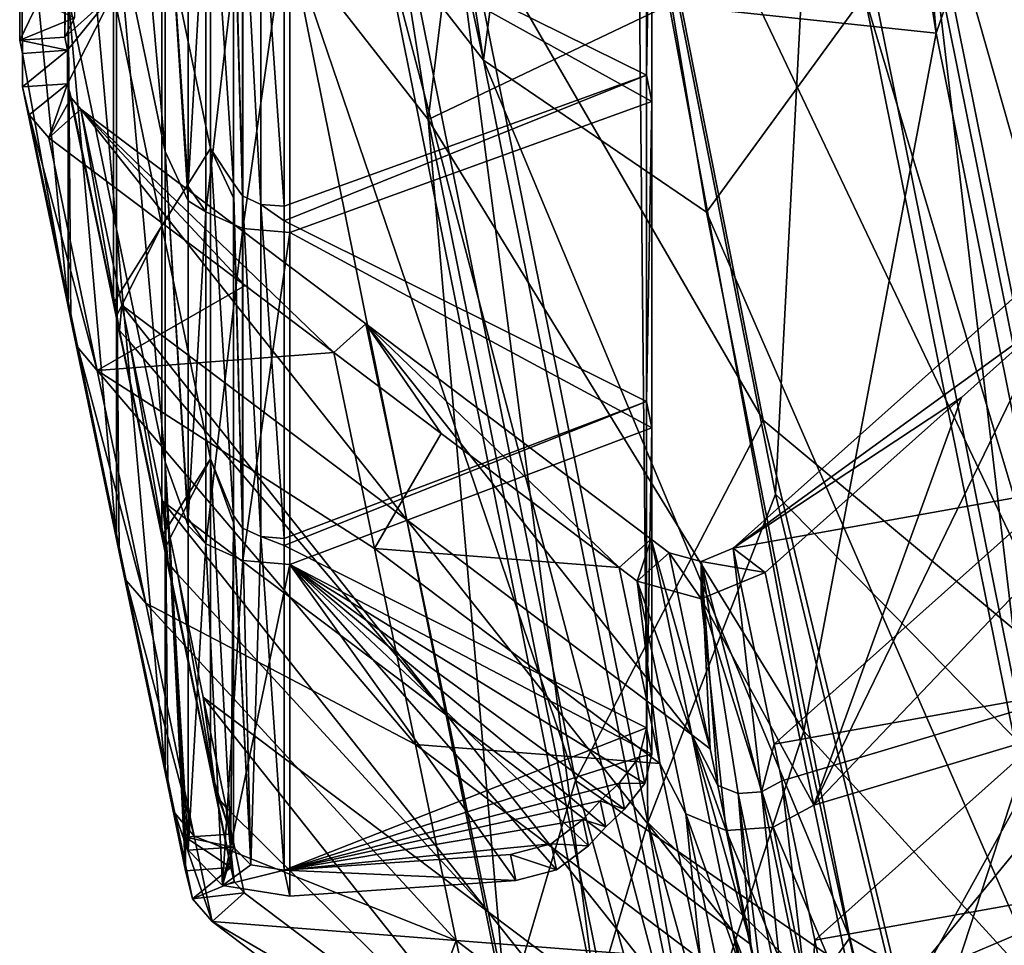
# Model space of a CAD drawing. Extents: x -1633 to 62, y -535 to 375.
# Tile 152 of 256: x -168 to -146, y -300 to -280. Entities that reach past the tile are written whole.
import ezdxf

# ---------------------------------------------------------------- set-up
doc = ezdxf.new("R2010")
doc.units = 0
doc.header["$LTSCALE"] = 33.374815
for name, color, linetype in [('45', 7, 'CONTINUOUS'), ('46', 7, 'CONTINUOUS'), ('47', 7, 'CONTINUOUS'), ('48', 7, 'CONTINUOUS'), ('878', 7, 'CONTINUOUS'), ('879', 7, 'CONTINUOUS'), ('880', 7, 'CONTINUOUS'), ('884', 7, 'CONTINUOUS'), ('885', 7, 'CONTINUOUS'), ('886', 7, 'CONTINUOUS'), ('890', 7, 'CONTINUOUS'), ('891', 7, 'CONTINUOUS'), ('892', 7, 'CONTINUOUS'), ('893', 7, 'CONTINUOUS'), ('894', 7, 'CONTINUOUS'), ('922', 7, 'CONTINUOUS'), ('923', 7, 'CONTINUOUS'), ('927', 7, 'CONTINUOUS'), ('928', 7, 'CONTINUOUS'), ('934', 7, 'CONTINUOUS'), ('936', 7, 'CONTINUOUS'), ('937', 7, 'CONTINUOUS'), ('942', 7, 'CONTINUOUS'), ('943', 7, 'CONTINUOUS'), ('944', 7, 'CONTINUOUS'), ('946', 7, 'CONTINUOUS'), ('947', 7, 'CONTINUOUS'), ('948', 7, 'CONTINUOUS'), ('949', 7, 'CONTINUOUS'), ('952', 7, 'CONTINUOUS'), ('967', 7, 'CONTINUOUS'), ('968', 7, 'CONTINUOUS'), ('969', 7, 'CONTINUOUS'), ('973', 7, 'CONTINUOUS'), ('976', 7, 'CONTINUOUS'), ('979', 7, 'CONTINUOUS'), ('980', 7, 'CONTINUOUS')]:
    doc.layers.add(name, color=color, linetype=linetype)

msp = doc.modelspace()

# ---------------------------------------------------------------- linework, layer by layer
at = {"layer": '45', "color": 7, "linetype": 'CONTINUOUS'}
for points in [[(-151.884, -252.106, 255.405), (-147.439, -280.177, 225.655), (-150.194, -247.937, 251.243), (-151.884, -252.106, 255.405)], [(-150.194, -247.937, 251.243), (-147.439, -280.177, 225.655), (-145.825, -275.526, 222.004), (-150.194, -247.937, 251.243)], [(-147.439, -280.177, 225.655), (-151.884, -252.106, 255.405), (-153.295, -279.56, 231.046), (-147.439, -280.177, 225.655)], [(-148.84, -271.661, 218.326), (-144.24, -294.489, 187.103), (-154.24, -273.465, 213.608), (-148.84, -271.661, 218.326)], [(-145.825, -275.526, 222.004), (-141.144, -298.754, 190.232), (-148.84, -271.661, 218.326), (-145.825, -275.526, 222.004)], [(-148.84, -271.661, 218.326), (-141.144, -298.754, 190.232), (-144.24, -294.489, 187.103), (-148.84, -271.661, 218.326)], [(-154.24, -273.465, 213.608), (-144.24, -294.489, 187.103), (-151.234, -288.661, 193.23), (-154.24, -273.465, 213.608)], [(-147.439, -280.177, 225.655), (-142.661, -303.881, 193.226), (-145.825, -275.526, 222.004), (-147.439, -280.177, 225.655)], [(-150.341, -295.479, 211.067), (-147.439, -280.177, 225.655), (-153.295, -279.56, 231.046), (-150.341, -295.479, 211.067)], [(-142.661, -303.881, 193.226), (-147.439, -280.177, 225.655), (-150.341, -295.479, 211.067), (-142.661, -303.881, 193.226)], [(-151.234, -288.661, 193.23), (-144.24, -294.489, 187.103), (-148.136, -301.544, 172.002), (-151.234, -288.661, 193.23)], [(-144.24, -294.489, 187.103), (-139.468, -311.618, 153.979), (-148.136, -301.544, 172.002), (-144.24, -294.489, 187.103)], [(-147.258, -309.489, 190.046), (-142.661, -303.881, 193.226), (-150.341, -295.479, 211.067), (-147.258, -309.489, 190.046)]]:
    msp.add_3dface(points, dxfattribs=at)
at = {"layer": '46', "color": 7, "linetype": 'CONTINUOUS'}
for points in [[(-156.111, -261.992, 249.938), (-163.057, -253.822, 255.527), (-158.584, -282.069, 225.588), (-156.111, -261.992, 249.938)], [(-163.057, -253.822, 255.527), (-161.599, -278.204, 221.909), (-158.584, -282.069, 225.588), (-163.057, -253.822, 255.527)], [(-153.295, -279.56, 231.046), (-156.111, -261.992, 249.938), (-158.584, -282.069, 225.588), (-153.295, -279.56, 231.046)], [(-159.985, -273.553, 218.258), (-155.348, -296.565, 186.782), (-161.599, -278.204, 221.909), (-159.985, -273.553, 218.258)], [(-154.24, -273.465, 213.608), (-151.234, -288.661, 193.23), (-159.985, -273.553, 218.258), (-154.24, -273.465, 213.608)], [(-159.985, -273.553, 218.258), (-151.234, -288.661, 193.23), (-155.348, -296.565, 186.782), (-159.985, -273.553, 218.258)], [(-161.599, -278.204, 221.909), (-155.348, -296.565, 186.782), (-156.865, -301.693, 189.776), (-161.599, -278.204, 221.909)], [(-161.599, -278.204, 221.909), (-156.865, -301.693, 189.776), (-158.584, -282.069, 225.588), (-161.599, -278.204, 221.909)], [(-150.341, -295.479, 211.067), (-153.295, -279.56, 231.046), (-158.584, -282.069, 225.588), (-150.341, -295.479, 211.067)], [(-150.341, -295.479, 211.067), (-158.584, -282.069, 225.588), (-153.769, -305.958, 192.905), (-150.341, -295.479, 211.067)], [(-158.584, -282.069, 225.588), (-156.865, -301.693, 189.776), (-153.769, -305.958, 192.905), (-158.584, -282.069, 225.588)], [(-151.234, -288.661, 193.23), (-148.136, -301.544, 172.002), (-155.348, -296.565, 186.782), (-151.234, -288.661, 193.23)], [(-147.258, -309.489, 190.046), (-150.341, -295.479, 211.067), (-153.769, -305.958, 192.905), (-147.258, -309.489, 190.046)], [(-155.348, -296.565, 186.782), (-150.527, -313.868, 153.327), (-156.865, -301.693, 189.776), (-155.348, -296.565, 186.782)], [(-155.348, -296.565, 186.782), (-148.136, -301.544, 172.002), (-150.527, -313.868, 153.327), (-155.348, -296.565, 186.782)]]:
    msp.add_3dface(points, dxfattribs=at)
at = {"layer": '47', "color": 7, "linetype": 'CONTINUOUS'}
for points in [[(-159.627, -277.869, 221.921), (-164.031, -250.062, 251.394), (-157.366, -280.768, 224.68), (-159.627, -277.869, 221.921)], [(-157.366, -280.768, 224.68), (-164.031, -250.062, 251.394), (-161.818, -252.655, 254.478), (-157.366, -280.768, 224.68)], [(-157.366, -280.768, 224.68), (-161.818, -252.655, 254.478), (-155.47, -266.291, 242.702), (-157.366, -280.768, 224.68)], [(-152.475, -284.106, 222.534), (-157.366, -280.768, 224.68), (-155.47, -266.291, 242.702), (-152.475, -284.106, 222.534)], [(-154.9, -301.325, 189.833), (-158.417, -274.381, 219.183), (-159.627, -277.869, 221.921), (-154.9, -301.325, 189.833)], [(-153.762, -297.48, 187.587), (-153.988, -274.985, 214.883), (-158.417, -274.381, 219.183), (-153.762, -297.48, 187.587)], [(-153.762, -297.48, 187.587), (-158.417, -274.381, 219.183), (-154.9, -301.325, 189.833), (-153.762, -297.48, 187.587)], [(-150.962, -290.282, 194.368), (-153.988, -274.985, 214.883), (-153.762, -297.48, 187.587), (-150.962, -290.282, 194.368)], [(-154.9, -301.325, 189.833), (-159.627, -277.869, 221.921), (-152.578, -304.524, 192.179), (-154.9, -301.325, 189.833)], [(-152.578, -304.524, 192.179), (-159.627, -277.869, 221.921), (-157.366, -280.768, 224.68), (-152.578, -304.524, 192.179)], [(-152.578, -304.524, 192.179), (-157.366, -280.768, 224.68), (-149.329, -300.011, 201.201), (-152.578, -304.524, 192.179)], [(-149.329, -300.011, 201.201), (-157.366, -280.768, 224.68), (-152.475, -284.106, 222.534), (-149.329, -300.011, 201.201)], [(-147.839, -303.269, 172.97), (-150.962, -290.282, 194.368), (-153.762, -297.48, 187.587), (-147.839, -303.269, 172.97)], [(-149.954, -319.067, 155.52), (-153.762, -297.48, 187.587), (-154.9, -301.325, 189.833), (-149.954, -319.067, 155.52)], [(-148.916, -314.869, 153.962), (-147.839, -303.269, 172.97), (-153.762, -297.48, 187.587), (-148.916, -314.869, 153.962)], [(-148.916, -314.869, 153.962), (-153.762, -297.48, 187.587), (-149.954, -319.067, 155.52), (-148.916, -314.869, 153.962)], [(-146.058, -313.619, 178.776), (-152.578, -304.524, 192.179), (-149.329, -300.011, 201.201), (-146.058, -313.619, 178.776)]]:
    msp.add_3dface(points, dxfattribs=at)
at = {"layer": '48', "color": 7, "linetype": 'CONTINUOUS'}
for points in [[(-152.475, -284.106, 222.534), (-155.47, -266.291, 242.702), (-149.007, -279.349, 224.73), (-152.475, -284.106, 222.534)], [(-153.988, -274.985, 214.883), (-150.962, -290.282, 194.368), (-150.058, -272.962, 219.234), (-153.988, -274.985, 214.883)], [(-150.962, -290.282, 194.368), (-145.431, -295.922, 187.829), (-150.058, -272.962, 219.234), (-150.962, -290.282, 194.368)], [(-145.431, -295.922, 187.829), (-147.797, -275.861, 221.992), (-150.058, -272.962, 219.234), (-145.431, -295.922, 187.829)], [(-143.109, -299.121, 190.175), (-149.007, -279.349, 224.73), (-147.797, -275.861, 221.992), (-143.109, -299.121, 190.175)], [(-143.109, -299.121, 190.175), (-147.797, -275.861, 221.992), (-145.431, -295.922, 187.829), (-143.109, -299.121, 190.175)], [(-144.247, -302.967, 192.421), (-152.475, -284.106, 222.534), (-149.007, -279.349, 224.73), (-144.247, -302.967, 192.421)], [(-144.247, -302.967, 192.421), (-149.007, -279.349, 224.73), (-143.109, -299.121, 190.175), (-144.247, -302.967, 192.421)], [(-149.329, -300.011, 201.201), (-152.475, -284.106, 222.534), (-144.247, -302.967, 192.421), (-149.329, -300.011, 201.201)], [(-150.962, -290.282, 194.368), (-147.839, -303.269, 172.97), (-145.431, -295.922, 187.829), (-150.962, -290.282, 194.368)], [(-147.839, -303.269, 172.97), (-140.622, -313.181, 154.451), (-145.431, -295.922, 187.829), (-147.839, -303.269, 172.97)], [(-146.058, -313.619, 178.776), (-149.329, -300.011, 201.201), (-144.247, -302.967, 192.421), (-146.058, -313.619, 178.776)]]:
    msp.add_3dface(points, dxfattribs=at)
at = {"layer": '878', "color": 7, "linetype": 'CONTINUOUS'}
for points in [[(-144.741, -290.192, 211.438), (-151.887, -291.472, 220.538), (-145.636, -285.896, 217.52), (-144.741, -290.192, 211.438)], [(-150.992, -295.767, 214.456), (-151.887, -291.472, 220.538), (-144.741, -290.192, 211.438), (-150.992, -295.767, 214.456)], [(-143.846, -294.487, 205.355), (-150.992, -295.767, 214.456), (-144.741, -290.192, 211.438), (-143.846, -294.487, 205.355)], [(-150.824, -296.571, 213.318), (-150.992, -295.767, 214.456), (-143.846, -294.487, 205.355), (-150.824, -296.571, 213.318)], [(-150.097, -300.063, 208.373), (-150.824, -296.571, 213.318), (-143.846, -294.487, 205.355), (-150.097, -300.063, 208.373)], [(-142.951, -298.783, 199.273), (-150.097, -300.063, 208.373), (-143.846, -294.487, 205.355), (-142.951, -298.783, 199.273)], [(-149.761, -301.676, 206.09), (-150.097, -300.063, 208.373), (-142.951, -298.783, 199.273), (-149.761, -301.676, 206.09)], [(-149.202, -304.359, 202.291), (-149.761, -301.676, 206.09), (-142.951, -298.783, 199.273), (-149.202, -304.359, 202.291)], [(-142.056, -303.079, 193.19), (-149.202, -304.359, 202.291), (-142.951, -298.783, 199.273), (-142.056, -303.079, 193.19)]]:
    msp.add_3dface(points, dxfattribs=at)
at = {"layer": '879', "color": 7, "linetype": 'CONTINUOUS'}
for points in [[(-165.303, -286.141, 205.551), (-166.198, -281.845, 211.634), (-159.052, -290.85, 209.797), (-165.303, -286.141, 205.551)], [(-159.052, -290.85, 209.797), (-166.198, -281.845, 211.634), (-159.947, -286.554, 215.879), (-159.052, -290.85, 209.797)], [(-165.136, -286.945, 204.413), (-165.303, -286.141, 205.551), (-158.158, -295.146, 203.714), (-165.136, -286.945, 204.413)], [(-158.158, -295.146, 203.714), (-165.303, -286.141, 205.551), (-159.052, -290.85, 209.797), (-158.158, -295.146, 203.714)], [(-159.052, -290.85, 209.797), (-159.947, -286.554, 215.879), (-152.796, -295.563, 214.046), (-159.052, -290.85, 209.797)], [(-159.947, -286.554, 215.879), (-153.691, -291.268, 220.129), (-152.796, -295.563, 214.046), (-159.947, -286.554, 215.879)], [(-164.408, -290.437, 199.469), (-165.136, -286.945, 204.413), (-158.158, -295.146, 203.714), (-164.408, -290.437, 199.469)], [(-164.072, -292.049, 197.186), (-164.408, -290.437, 199.469), (-157.263, -299.441, 197.632), (-164.072, -292.049, 197.186)], [(-157.263, -299.441, 197.632), (-164.408, -290.437, 199.469), (-158.158, -295.146, 203.714), (-157.263, -299.441, 197.632)], [(-158.158, -295.146, 203.714), (-159.052, -290.85, 209.797), (-151.901, -299.859, 207.964), (-158.158, -295.146, 203.714)], [(-151.901, -299.859, 207.964), (-159.052, -290.85, 209.797), (-152.796, -295.563, 214.046), (-151.901, -299.859, 207.964)], [(-152.796, -295.563, 214.046), (-153.691, -291.268, 220.129), (-152.396, -295.865, 214.318), (-152.796, -295.563, 214.046)], [(-153.691, -291.268, 220.129), (-153.291, -291.569, 220.4), (-152.396, -295.865, 214.318), (-153.691, -291.268, 220.129)], [(-163.513, -294.732, 193.387), (-164.072, -292.049, 197.186), (-157.263, -299.441, 197.632), (-163.513, -294.732, 193.387)], [(-163.009, -297.154, 189.958), (-163.513, -294.732, 193.387), (-156.368, -303.737, 191.55), (-163.009, -297.154, 189.958)], [(-156.368, -303.737, 191.55), (-163.513, -294.732, 193.387), (-157.263, -299.441, 197.632), (-156.368, -303.737, 191.55)], [(-157.263, -299.441, 197.632), (-158.158, -295.146, 203.714), (-151.006, -304.155, 201.882), (-157.263, -299.441, 197.632)], [(-151.006, -304.155, 201.882), (-158.158, -295.146, 203.714), (-151.901, -299.859, 207.964), (-151.006, -304.155, 201.882)], [(-151.901, -299.859, 207.964), (-152.796, -295.563, 214.046), (-151.501, -300.16, 208.236), (-151.901, -299.859, 207.964)], [(-151.501, -300.16, 208.236), (-152.796, -295.563, 214.046), (-152.228, -296.668, 213.18), (-151.501, -300.16, 208.236)], [(-152.228, -296.668, 213.18), (-152.796, -295.563, 214.046), (-152.396, -295.865, 214.318), (-152.228, -296.668, 213.18)], [(-162.618, -299.028, 187.304), (-163.009, -297.154, 189.958), (-156.368, -303.737, 191.55), (-162.618, -299.028, 187.304)], [(-156.368, -303.737, 191.55), (-157.263, -299.441, 197.632), (-150.111, -308.451, 195.799), (-156.368, -303.737, 191.55)], [(-150.111, -308.451, 195.799), (-157.263, -299.441, 197.632), (-151.006, -304.155, 201.882), (-150.111, -308.451, 195.799)], [(-151.006, -304.155, 201.882), (-151.901, -299.859, 207.964), (-150.606, -304.456, 202.153), (-151.006, -304.155, 201.882)], [(-150.606, -304.456, 202.153), (-151.901, -299.859, 207.964), (-151.165, -301.773, 205.952), (-150.606, -304.456, 202.153)], [(-151.165, -301.773, 205.952), (-151.901, -299.859, 207.964), (-151.501, -300.16, 208.236), (-151.165, -301.773, 205.952)]]:
    msp.add_3dface(points, dxfattribs=at)
at = {"layer": '880', "color": 7, "linetype": 'CONTINUOUS'}
for points in [[(-166.548, -280.267, 211.084), (-165.486, -279.299, 199.579), (-166.548, -275.242, 207.535), (-166.548, -280.267, 211.084)], [(-163.359, -275.906, 175.517), (-164.423, -277.602, 187.548), (-163.359, -282.707, 180.32), (-163.359, -275.906, 175.517)], [(-163.359, -275.906, 175.517), (-163.359, -282.707, 180.32), (-162.849, -283.471, 175.666), (-163.359, -275.906, 175.517)], [(-162.849, -276.669, 170.862), (-163.359, -275.906, 175.517), (-162.849, -283.471, 175.666), (-162.849, -276.669, 170.862)], [(-164.423, -277.602, 187.548), (-165.486, -279.299, 199.579), (-164.423, -284.404, 192.351), (-164.423, -277.602, 187.548)], [(-164.423, -277.602, 187.548), (-164.423, -284.404, 192.351), (-163.359, -282.707, 180.32), (-164.423, -277.602, 187.548)], [(-166.489, -280.553, 210.679), (-165.486, -279.299, 199.579), (-166.548, -280.267, 211.084), (-166.489, -280.553, 210.679)], [(-165.486, -286.101, 204.382), (-165.486, -279.299, 199.579), (-166.489, -281.288, 211.197), (-165.486, -286.101, 204.382)], [(-166.489, -281.288, 211.197), (-165.486, -279.299, 199.579), (-166.489, -280.553, 210.679), (-166.489, -281.288, 211.197)], [(-165.486, -279.299, 199.579), (-165.486, -286.101, 204.382), (-164.423, -284.404, 192.351), (-165.486, -279.299, 199.579)], [(-163.359, -282.707, 180.32), (-164.423, -284.404, 192.351), (-163.359, -289.508, 185.124), (-163.359, -282.707, 180.32)], [(-163.359, -282.707, 180.32), (-163.359, -289.508, 185.124), (-162.849, -290.75, 180.807), (-163.359, -282.707, 180.32)], [(-162.849, -283.471, 175.666), (-163.359, -282.707, 180.32), (-162.849, -283.787, 175.889), (-162.849, -283.471, 175.666)], [(-162.849, -283.787, 175.889), (-163.359, -282.707, 180.32), (-162.849, -290.75, 180.807), (-162.849, -283.787, 175.889)], [(-164.423, -284.404, 192.351), (-165.486, -286.101, 204.382), (-165.426, -286.387, 203.977), (-164.423, -284.404, 192.351)], [(-164.423, -291.205, 197.155), (-164.423, -284.404, 192.351), (-165.426, -286.387, 203.977), (-164.423, -291.205, 197.155)], [(-164.423, -284.404, 192.351), (-164.423, -291.205, 197.155), (-163.359, -289.508, 185.124), (-164.423, -284.404, 192.351)], [(-163.359, -289.508, 185.124), (-164.423, -291.205, 197.155), (-164.363, -291.492, 196.749), (-163.359, -289.508, 185.124)], [(-163.359, -296.31, 189.927), (-163.359, -289.508, 185.124), (-164.363, -291.492, 196.749), (-163.359, -296.31, 189.927)], [(-163.359, -289.508, 185.124), (-163.359, -296.31, 189.927), (-162.909, -297.736, 186.349), (-163.359, -289.508, 185.124)], [(-162.849, -290.75, 180.807), (-163.359, -289.508, 185.124), (-162.849, -290.905, 180.916), (-162.849, -290.75, 180.807)], [(-162.849, -290.905, 180.916), (-163.359, -289.508, 185.124), (-162.909, -297.736, 186.349), (-162.849, -290.905, 180.916)], [(-162.849, -298.023, 185.944), (-162.849, -290.905, 180.916), (-162.909, -297.736, 186.349), (-162.849, -298.023, 185.944)], [(-162.909, -297.736, 186.349), (-163.359, -296.31, 189.927), (-163.3, -296.596, 189.522), (-162.909, -297.736, 186.349)], [(-162.909, -298.471, 186.868), (-162.909, -297.736, 186.349), (-163.3, -296.596, 189.522), (-162.909, -298.471, 186.868)]]:
    msp.add_3dface(points, dxfattribs=at)
at = {"layer": '884', "color": 7, "linetype": 'CONTINUOUS'}
for points in [[(-150.122, -297.1, 213.795), (-144.934, -286.425, 217.997), (-146.882, -288.163, 218.938), (-150.122, -297.1, 213.795)], [(-144.934, -286.425, 217.997), (-150.122, -297.1, 213.795), (-144.039, -290.721, 211.914), (-144.934, -286.425, 217.997)], [(-151.185, -292, 221.015), (-150.122, -297.1, 213.795), (-146.882, -288.163, 218.938), (-151.185, -292, 221.015)], [(-144.039, -290.721, 211.914), (-150.122, -297.1, 213.795), (-143.144, -295.016, 205.832), (-144.039, -290.721, 211.914)], [(-150.122, -297.1, 213.795), (-149.059, -302.204, 206.567), (-143.144, -295.016, 205.832), (-150.122, -297.1, 213.795)], [(-143.144, -295.016, 205.832), (-149.059, -302.204, 206.567), (-142.249, -299.312, 199.75), (-143.144, -295.016, 205.832)], [(-149.059, -302.204, 206.567), (-147.995, -307.309, 199.34), (-142.249, -299.312, 199.75), (-149.059, -302.204, 206.567)], [(-147.995, -307.309, 199.34), (-147.605, -309.183, 196.685), (-142.249, -299.312, 199.75), (-147.995, -307.309, 199.34)], [(-147.605, -309.183, 196.685), (-143.303, -305.346, 194.608), (-142.249, -299.312, 199.75), (-147.605, -309.183, 196.685)]]:
    msp.add_3dface(points, dxfattribs=at)
at = {"layer": '885', "color": 7, "linetype": 'CONTINUOUS'}
for points in [[(-166.9, -282.471, 211.973), (-165.838, -287.571, 204.752), (-162.598, -285.713, 214.895), (-166.9, -282.471, 211.973)], [(-165.838, -287.571, 204.752), (-160.649, -287.18, 216.218), (-162.598, -285.713, 214.895), (-165.838, -287.571, 204.752)], [(-160.649, -287.18, 216.218), (-165.838, -287.571, 204.752), (-159.755, -291.476, 210.136), (-160.649, -287.18, 216.218)], [(-158.295, -288.954, 217.817), (-160.649, -287.18, 216.218), (-159.755, -291.476, 210.136), (-158.295, -288.954, 217.817)], [(-165.838, -287.571, 204.752), (-164.774, -292.675, 197.525), (-158.86, -295.772, 204.053), (-165.838, -287.571, 204.752)], [(-159.755, -291.476, 210.136), (-165.838, -287.571, 204.752), (-158.86, -295.772, 204.053), (-159.755, -291.476, 210.136)], [(-154.393, -291.894, 220.468), (-158.295, -288.954, 217.817), (-159.755, -291.476, 210.136), (-154.393, -291.894, 220.468)], [(-154.393, -291.894, 220.468), (-159.755, -291.476, 210.136), (-153.498, -296.19, 214.385), (-154.393, -291.894, 220.468)], [(-159.755, -291.476, 210.136), (-158.86, -295.772, 204.053), (-153.498, -296.19, 214.385), (-159.755, -291.476, 210.136)], [(-153.993, -292.195, 220.739), (-154.393, -291.894, 220.468), (-153.498, -296.19, 214.385), (-153.993, -292.195, 220.739)], [(-152.93, -297.295, 213.519), (-153.993, -292.195, 220.739), (-153.498, -296.19, 214.385), (-152.93, -297.295, 213.519)], [(-164.774, -292.675, 197.525), (-163.711, -297.78, 190.297), (-157.965, -300.068, 197.971), (-164.774, -292.675, 197.525)], [(-158.86, -295.772, 204.053), (-164.774, -292.675, 197.525), (-157.965, -300.068, 197.971), (-158.86, -295.772, 204.053)], [(-158.86, -295.772, 204.053), (-157.965, -300.068, 197.971), (-152.603, -300.485, 208.303), (-158.86, -295.772, 204.053)], [(-153.498, -296.19, 214.385), (-158.86, -295.772, 204.053), (-152.603, -300.485, 208.303), (-153.498, -296.19, 214.385)], [(-152.93, -297.295, 213.519), (-153.498, -296.19, 214.385), (-152.603, -300.485, 208.303), (-152.93, -297.295, 213.519)], [(-151.867, -302.399, 206.291), (-152.93, -297.295, 213.519), (-152.603, -300.485, 208.303), (-151.867, -302.399, 206.291)], [(-163.711, -297.78, 190.297), (-163.32, -299.654, 187.643), (-157.965, -300.068, 197.971), (-163.711, -297.78, 190.297)], [(-163.32, -299.654, 187.643), (-159.018, -302.896, 190.565), (-157.965, -300.068, 197.971), (-163.32, -299.654, 187.643)], [(-159.018, -302.896, 190.565), (-157.07, -304.363, 191.889), (-157.965, -300.068, 197.971), (-159.018, -302.896, 190.565)], [(-157.965, -300.068, 197.971), (-157.07, -304.363, 191.889), (-151.708, -304.781, 202.221), (-157.965, -300.068, 197.971)], [(-152.603, -300.485, 208.303), (-157.965, -300.068, 197.971), (-151.708, -304.781, 202.221), (-152.603, -300.485, 208.303)]]:
    msp.add_3dface(points, dxfattribs=at)
at = {"layer": '886', "color": 7, "linetype": 'CONTINUOUS'}
for points in [[(-165.415, -277.671, 187.45), (-165.415, -270.87, 182.647), (-164.352, -282.776, 180.223), (-165.415, -277.671, 187.45)], [(-164.352, -282.776, 180.223), (-165.415, -270.87, 182.647), (-164.352, -275.974, 175.419), (-164.352, -282.776, 180.223)], [(-166.479, -279.368, 199.481), (-166.479, -272.567, 194.678), (-165.415, -284.473, 192.254), (-166.479, -279.368, 199.481)], [(-165.415, -284.473, 192.254), (-166.479, -272.567, 194.678), (-165.415, -277.671, 187.45), (-165.415, -284.473, 192.254)], [(-166.479, -286.17, 204.285), (-167.482, -280.622, 210.581), (-167.541, -275.311, 207.438), (-166.479, -286.17, 204.285)], [(-167.541, -275.311, 207.438), (-167.482, -280.622, 210.581), (-167.541, -280.336, 210.987), (-167.541, -275.311, 207.438)], [(-166.479, -279.368, 199.481), (-166.479, -286.17, 204.285), (-167.541, -275.311, 207.438), (-166.479, -279.368, 199.481)], [(-164.352, -282.776, 180.223), (-164.352, -275.974, 175.419), (-163.842, -283.855, 175.792), (-164.352, -282.776, 180.223)], [(-163.842, -283.855, 175.792), (-164.352, -275.974, 175.419), (-163.842, -283.54, 175.569), (-163.842, -283.855, 175.792)], [(-163.842, -283.54, 175.569), (-164.352, -275.974, 175.419), (-163.842, -276.737, 170.765), (-163.842, -283.54, 175.569)], [(-165.415, -284.473, 192.254), (-165.415, -277.671, 187.45), (-164.352, -289.577, 185.026), (-165.415, -284.473, 192.254)], [(-164.352, -289.577, 185.026), (-165.415, -277.671, 187.45), (-164.352, -282.776, 180.223), (-164.352, -289.577, 185.026)], [(-166.479, -286.17, 204.285), (-166.479, -279.368, 199.481), (-166.419, -286.456, 203.879), (-166.479, -286.17, 204.285)], [(-166.419, -286.456, 203.879), (-166.479, -279.368, 199.481), (-165.415, -291.274, 197.057), (-166.419, -286.456, 203.879)], [(-165.415, -291.274, 197.057), (-166.479, -279.368, 199.481), (-165.415, -284.473, 192.254), (-165.415, -291.274, 197.057)], [(-167.482, -281.356, 211.1), (-167.482, -280.622, 210.581), (-166.479, -286.17, 204.285), (-167.482, -281.356, 211.1)], [(-164.352, -289.577, 185.026), (-164.352, -282.776, 180.223), (-163.842, -290.973, 180.819), (-164.352, -289.577, 185.026)], [(-163.842, -290.973, 180.819), (-164.352, -282.776, 180.223), (-163.842, -290.819, 180.71), (-163.842, -290.973, 180.819)], [(-163.842, -290.819, 180.71), (-164.352, -282.776, 180.223), (-163.842, -283.855, 175.792), (-163.842, -290.819, 180.71)], [(-165.415, -291.274, 197.057), (-165.415, -284.473, 192.254), (-165.356, -291.56, 196.652), (-165.415, -291.274, 197.057)], [(-165.356, -291.56, 196.652), (-165.415, -284.473, 192.254), (-164.352, -296.379, 189.83), (-165.356, -291.56, 196.652)], [(-164.352, -296.379, 189.83), (-165.415, -284.473, 192.254), (-164.352, -289.577, 185.026), (-164.352, -296.379, 189.83)], [(-164.352, -296.379, 189.83), (-164.352, -289.577, 185.026), (-164.292, -296.665, 189.424), (-164.352, -296.379, 189.83)], [(-164.292, -296.665, 189.424), (-164.352, -289.577, 185.026), (-163.902, -298.539, 186.77), (-164.292, -296.665, 189.424)], [(-163.902, -298.539, 186.77), (-164.352, -289.577, 185.026), (-163.902, -297.805, 186.252), (-163.902, -298.539, 186.77)], [(-163.902, -297.805, 186.252), (-164.352, -289.577, 185.026), (-163.842, -298.092, 185.846), (-163.902, -297.805, 186.252)], [(-163.842, -298.092, 185.846), (-164.352, -289.577, 185.026), (-163.842, -290.973, 180.819), (-163.842, -298.092, 185.846)]]:
    msp.add_3dface(points, dxfattribs=at)
at = {"layer": '890', "color": 7, "linetype": 'CONTINUOUS'}
for points in [[(-166.489, -281.288, 211.197), (-166.489, -280.553, 210.679), (-167.482, -281.356, 211.1), (-166.489, -281.288, 211.197)], [(-166.489, -280.553, 210.679), (-167.482, -280.622, 210.581), (-167.482, -281.356, 211.1), (-166.489, -280.553, 210.679)]]:
    msp.add_3dface(points, dxfattribs=at)
at = {"layer": '891', "color": 7, "linetype": 'CONTINUOUS'}
for points in [[(-162.909, -297.736, 186.349), (-162.909, -298.471, 186.868), (-163.902, -297.805, 186.252), (-162.909, -297.736, 186.349)], [(-162.909, -298.471, 186.868), (-163.902, -298.539, 186.77), (-163.902, -297.805, 186.252), (-162.909, -298.471, 186.868)]]:
    msp.add_3dface(points, dxfattribs=at)
at = {"layer": '892', "color": 7, "linetype": 'CONTINUOUS'}
for points in [[(-166.198, -281.845, 211.634), (-166.9, -282.471, 211.973), (-162.598, -285.713, 214.895), (-166.198, -281.845, 211.634)], [(-159.947, -286.554, 215.879), (-166.198, -281.845, 211.634), (-160.649, -287.18, 216.218), (-159.947, -286.554, 215.879)], [(-160.649, -287.18, 216.218), (-166.198, -281.845, 211.634), (-162.598, -285.713, 214.895), (-160.649, -287.18, 216.218)], [(-158.295, -288.954, 217.817), (-159.947, -286.554, 215.879), (-160.649, -287.18, 216.218), (-158.295, -288.954, 217.817)], [(-153.691, -291.268, 220.129), (-159.947, -286.554, 215.879), (-154.393, -291.894, 220.468), (-153.691, -291.268, 220.129)], [(-154.393, -291.894, 220.468), (-159.947, -286.554, 215.879), (-158.295, -288.954, 217.817), (-154.393, -291.894, 220.468)], [(-153.993, -292.195, 220.739), (-153.691, -291.268, 220.129), (-154.393, -291.894, 220.468), (-153.993, -292.195, 220.739)], [(-153.291, -291.569, 220.4), (-153.691, -291.268, 220.129), (-153.993, -292.195, 220.739), (-153.291, -291.569, 220.4)]]:
    msp.add_3dface(points, dxfattribs=at)
at = {"layer": '893', "color": 7, "linetype": 'CONTINUOUS'}
for points in [[(-162.618, -299.028, 187.304), (-156.368, -303.737, 191.55), (-163.32, -299.654, 187.643), (-162.618, -299.028, 187.304)], [(-163.32, -299.654, 187.643), (-156.368, -303.737, 191.55), (-159.018, -302.896, 190.565), (-163.32, -299.654, 187.643)]]:
    msp.add_3dface(points, dxfattribs=at)
at = {"layer": '894', "color": 7, "linetype": 'CONTINUOUS'}
for points in [[(-145.636, -285.896, 217.52), (-151.887, -291.472, 220.538), (-144.934, -286.425, 217.997), (-145.636, -285.896, 217.52)], [(-144.934, -286.425, 217.997), (-151.887, -291.472, 220.538), (-146.882, -288.163, 218.938), (-144.934, -286.425, 217.997)], [(-151.887, -291.472, 220.538), (-151.185, -292, 221.015), (-146.882, -288.163, 218.938), (-151.887, -291.472, 220.538)]]:
    msp.add_3dface(points, dxfattribs=at)
at = {"layer": '922', "color": 7, "linetype": 'CONTINUOUS'}
for points in [[(-152.396, -295.865, 214.318), (-153.291, -291.569, 220.4), (-152.589, -291.759, 220.638), (-152.396, -295.865, 214.318)], [(-152.589, -291.759, 220.638), (-151.887, -291.472, 220.538), (-151.269, -296.813, 213.423), (-152.589, -291.759, 220.638)], [(-151.887, -291.472, 220.538), (-150.992, -295.767, 214.456), (-151.269, -296.813, 213.423), (-151.887, -291.472, 220.538)], [(-152.228, -296.668, 213.18), (-152.396, -295.865, 214.318), (-152.589, -291.759, 220.638), (-152.228, -296.668, 213.18)], [(-152.228, -296.668, 213.18), (-152.589, -291.759, 220.638), (-151.783, -296.849, 213.373), (-152.228, -296.668, 213.18)], [(-151.783, -296.849, 213.373), (-152.589, -291.759, 220.638), (-151.269, -296.813, 213.423), (-151.783, -296.849, 213.373)], [(-150.992, -295.767, 214.456), (-150.824, -296.571, 213.318), (-151.269, -296.813, 213.423), (-150.992, -295.767, 214.456)], [(-151.501, -300.16, 208.236), (-152.228, -296.668, 213.18), (-151.783, -296.849, 213.373), (-151.501, -300.16, 208.236)], [(-151.269, -296.813, 213.423), (-150.824, -296.571, 213.318), (-150.206, -301.918, 206.196), (-151.269, -296.813, 213.423)], [(-150.824, -296.571, 213.318), (-150.097, -300.063, 208.373), (-150.206, -301.918, 206.196), (-150.824, -296.571, 213.318)], [(-151.783, -296.849, 213.373), (-151.269, -296.813, 213.423), (-150.72, -301.953, 206.145), (-151.783, -296.849, 213.373)], [(-151.165, -301.773, 205.952), (-151.501, -300.16, 208.236), (-151.783, -296.849, 213.373), (-151.165, -301.773, 205.952)], [(-151.165, -301.773, 205.952), (-151.783, -296.849, 213.373), (-150.72, -301.953, 206.145), (-151.165, -301.773, 205.952)], [(-150.72, -301.953, 206.145), (-151.269, -296.813, 213.423), (-150.206, -301.918, 206.196), (-150.72, -301.953, 206.145)], [(-150.097, -300.063, 208.373), (-149.761, -301.676, 206.09), (-150.206, -301.918, 206.196), (-150.097, -300.063, 208.373)]]:
    msp.add_3dface(points, dxfattribs=at)
at = {"layer": '923', "color": 7, "linetype": 'CONTINUOUS'}
for points in [[(-165.486, -286.101, 204.382), (-166.489, -281.288, 211.197), (-166.413, -281.595, 211.426), (-165.486, -286.101, 204.382)], [(-166.413, -281.595, 211.426), (-166.198, -281.845, 211.634), (-165.351, -286.694, 204.205), (-166.413, -281.595, 211.426)], [(-165.426, -286.387, 203.977), (-165.486, -286.101, 204.382), (-166.413, -281.595, 211.426), (-165.426, -286.387, 203.977)], [(-165.426, -286.387, 203.977), (-166.413, -281.595, 211.426), (-165.351, -286.694, 204.205), (-165.426, -286.387, 203.977)], [(-166.198, -281.845, 211.634), (-165.303, -286.141, 205.551), (-165.351, -286.694, 204.205), (-166.198, -281.845, 211.634)], [(-165.303, -286.141, 205.551), (-165.136, -286.945, 204.413), (-165.351, -286.694, 204.205), (-165.303, -286.141, 205.551)], [(-164.423, -291.205, 197.155), (-165.426, -286.387, 203.977), (-165.351, -286.694, 204.205), (-164.423, -291.205, 197.155)], [(-165.351, -286.694, 204.205), (-165.136, -286.945, 204.413), (-164.287, -291.799, 196.978), (-165.351, -286.694, 204.205)], [(-164.363, -291.492, 196.749), (-164.423, -291.205, 197.155), (-165.351, -286.694, 204.205), (-164.363, -291.492, 196.749)], [(-164.363, -291.492, 196.749), (-165.351, -286.694, 204.205), (-164.287, -291.799, 196.978), (-164.363, -291.492, 196.749)], [(-165.136, -286.945, 204.413), (-164.408, -290.437, 199.469), (-164.287, -291.799, 196.978), (-165.136, -286.945, 204.413)], [(-164.408, -290.437, 199.469), (-164.072, -292.049, 197.186), (-164.287, -291.799, 196.978), (-164.408, -290.437, 199.469)], [(-163.359, -296.31, 189.927), (-164.363, -291.492, 196.749), (-164.287, -291.799, 196.978), (-163.359, -296.31, 189.927)], [(-164.287, -291.799, 196.978), (-164.072, -292.049, 197.186), (-163.224, -296.904, 189.75), (-164.287, -291.799, 196.978)], [(-163.3, -296.596, 189.522), (-163.359, -296.31, 189.927), (-164.287, -291.799, 196.978), (-163.3, -296.596, 189.522)], [(-163.3, -296.596, 189.522), (-164.287, -291.799, 196.978), (-163.224, -296.904, 189.75), (-163.3, -296.596, 189.522)], [(-164.072, -292.049, 197.186), (-163.513, -294.732, 193.387), (-163.224, -296.904, 189.75), (-164.072, -292.049, 197.186)], [(-163.513, -294.732, 193.387), (-163.009, -297.154, 189.958), (-163.224, -296.904, 189.75), (-163.513, -294.732, 193.387)], [(-162.909, -298.471, 186.868), (-163.3, -296.596, 189.522), (-163.224, -296.904, 189.75), (-162.909, -298.471, 186.868)], [(-163.224, -296.904, 189.75), (-163.009, -297.154, 189.958), (-162.833, -298.778, 187.096), (-163.224, -296.904, 189.75)], [(-162.909, -298.471, 186.868), (-163.224, -296.904, 189.75), (-162.833, -298.778, 187.096), (-162.909, -298.471, 186.868)], [(-163.009, -297.154, 189.958), (-162.618, -299.028, 187.304), (-162.833, -298.778, 187.096), (-163.009, -297.154, 189.958)]]:
    msp.add_3dface(points, dxfattribs=at)
at = {"layer": '927', "color": 7, "linetype": 'CONTINUOUS'}
for points in [[(-150.122, -297.1, 213.795), (-151.185, -292, 221.015), (-152.589, -292.576, 221.215), (-150.122, -297.1, 213.795)], [(-152.93, -297.295, 213.519), (-152.04, -297.656, 213.905), (-153.993, -292.195, 220.739), (-152.93, -297.295, 213.519)], [(-153.993, -292.195, 220.739), (-152.04, -297.656, 213.905), (-152.589, -292.576, 221.215), (-153.993, -292.195, 220.739)], [(-151.012, -297.584, 214.006), (-150.122, -297.1, 213.795), (-152.589, -292.576, 221.215), (-151.012, -297.584, 214.006)], [(-152.04, -297.656, 213.905), (-151.012, -297.584, 214.006), (-152.589, -292.576, 221.215), (-152.04, -297.656, 213.905)], [(-150.122, -297.1, 213.795), (-151.012, -297.584, 214.006), (-149.059, -302.204, 206.567), (-150.122, -297.1, 213.795)], [(-152.04, -297.656, 213.905), (-152.93, -297.295, 213.519), (-150.977, -302.76, 206.677), (-152.04, -297.656, 213.905)], [(-150.977, -302.76, 206.677), (-152.93, -297.295, 213.519), (-151.867, -302.399, 206.291), (-150.977, -302.76, 206.677)], [(-151.012, -297.584, 214.006), (-152.04, -297.656, 213.905), (-149.949, -302.689, 206.778), (-151.012, -297.584, 214.006)], [(-149.059, -302.204, 206.567), (-151.012, -297.584, 214.006), (-149.949, -302.689, 206.778), (-149.059, -302.204, 206.567)], [(-149.949, -302.689, 206.778), (-152.04, -297.656, 213.905), (-150.977, -302.76, 206.677), (-149.949, -302.689, 206.778)]]:
    msp.add_3dface(points, dxfattribs=at)
at = {"layer": '928', "color": 7, "linetype": 'CONTINUOUS'}
for points in [[(-167.482, -281.356, 211.1), (-166.479, -286.17, 204.285), (-166.268, -287.071, 204.336), (-167.482, -281.356, 211.1)], [(-167.482, -281.356, 211.1), (-166.268, -287.071, 204.336), (-167.33, -281.971, 211.556), (-167.482, -281.356, 211.1)], [(-165.838, -287.571, 204.752), (-166.9, -282.471, 211.973), (-167.33, -281.971, 211.556), (-165.838, -287.571, 204.752)], [(-166.268, -287.071, 204.336), (-165.838, -287.571, 204.752), (-167.33, -281.971, 211.556), (-166.268, -287.071, 204.336)], [(-166.479, -286.17, 204.285), (-166.419, -286.456, 203.879), (-166.268, -287.071, 204.336), (-166.479, -286.17, 204.285)], [(-166.419, -286.456, 203.879), (-165.415, -291.274, 197.057), (-165.205, -292.175, 197.108), (-166.419, -286.456, 203.879)], [(-166.268, -287.071, 204.336), (-166.419, -286.456, 203.879), (-165.205, -292.175, 197.108), (-166.268, -287.071, 204.336)], [(-165.838, -287.571, 204.752), (-166.268, -287.071, 204.336), (-164.774, -292.675, 197.525), (-165.838, -287.571, 204.752)], [(-164.774, -292.675, 197.525), (-166.268, -287.071, 204.336), (-165.205, -292.175, 197.108), (-164.774, -292.675, 197.525)], [(-165.415, -291.274, 197.057), (-165.356, -291.56, 196.652), (-165.205, -292.175, 197.108), (-165.415, -291.274, 197.057)], [(-165.356, -291.56, 196.652), (-164.352, -296.379, 189.83), (-164.141, -297.28, 189.881), (-165.356, -291.56, 196.652)], [(-165.205, -292.175, 197.108), (-165.356, -291.56, 196.652), (-164.141, -297.28, 189.881), (-165.205, -292.175, 197.108)], [(-164.774, -292.675, 197.525), (-165.205, -292.175, 197.108), (-163.711, -297.78, 190.297), (-164.774, -292.675, 197.525)], [(-163.711, -297.78, 190.297), (-165.205, -292.175, 197.108), (-164.141, -297.28, 189.881), (-163.711, -297.78, 190.297)], [(-164.352, -296.379, 189.83), (-164.292, -296.665, 189.424), (-164.141, -297.28, 189.881), (-164.352, -296.379, 189.83)], [(-164.292, -296.665, 189.424), (-163.902, -298.539, 186.77), (-163.751, -299.154, 187.227), (-164.292, -296.665, 189.424)], [(-164.141, -297.28, 189.881), (-164.292, -296.665, 189.424), (-163.751, -299.154, 187.227), (-164.141, -297.28, 189.881)], [(-163.711, -297.78, 190.297), (-164.141, -297.28, 189.881), (-163.32, -299.654, 187.643), (-163.711, -297.78, 190.297)], [(-163.32, -299.654, 187.643), (-164.141, -297.28, 189.881), (-163.751, -299.154, 187.227), (-163.32, -299.654, 187.643)]]:
    msp.add_3dface(points, dxfattribs=at)
at = {"layer": '934', "color": 7, "linetype": 'CONTINUOUS'}
for points in [[(-153.291, -291.569, 220.4), (-153.993, -292.195, 220.739), (-152.589, -292.576, 221.215), (-153.291, -291.569, 220.4)], [(-152.589, -291.759, 220.638), (-153.291, -291.569, 220.4), (-152.589, -292.576, 221.215), (-152.589, -291.759, 220.638)], [(-151.887, -291.472, 220.538), (-152.589, -291.759, 220.638), (-151.185, -292, 221.015), (-151.887, -291.472, 220.538)], [(-151.185, -292, 221.015), (-152.589, -291.759, 220.638), (-152.589, -292.576, 221.215), (-151.185, -292, 221.015)]]:
    msp.add_3dface(points, dxfattribs=at)
at = {"layer": '936', "color": 7, "linetype": 'CONTINUOUS'}
for points in [[(-166.489, -281.288, 211.197), (-167.482, -281.356, 211.1), (-167.33, -281.971, 211.556), (-166.489, -281.288, 211.197)], [(-166.9, -282.471, 211.973), (-166.489, -281.288, 211.197), (-167.33, -281.971, 211.556), (-166.9, -282.471, 211.973)], [(-166.413, -281.595, 211.426), (-166.489, -281.288, 211.197), (-166.9, -282.471, 211.973), (-166.413, -281.595, 211.426)], [(-166.198, -281.845, 211.634), (-166.413, -281.595, 211.426), (-166.9, -282.471, 211.973), (-166.198, -281.845, 211.634)]]:
    msp.add_3dface(points, dxfattribs=at)
at = {"layer": '937', "color": 7, "linetype": 'CONTINUOUS'}
for points in [[(-163.902, -298.539, 186.77), (-162.909, -298.471, 186.868), (-163.751, -299.154, 187.227), (-163.902, -298.539, 186.77)], [(-162.909, -298.471, 186.868), (-162.833, -298.778, 187.096), (-163.751, -299.154, 187.227), (-162.909, -298.471, 186.868)], [(-162.833, -298.778, 187.096), (-162.618, -299.028, 187.304), (-163.751, -299.154, 187.227), (-162.833, -298.778, 187.096)], [(-162.618, -299.028, 187.304), (-163.32, -299.654, 187.643), (-163.751, -299.154, 187.227), (-162.618, -299.028, 187.304)]]:
    msp.add_3dface(points, dxfattribs=at)
at = {"layer": '942', "color": 7, "linetype": 'CONTINUOUS'}
for points in [[(-153.675, -281.674, 173.281), (-161.618, -277.268, 169), (-153.675, -274.52, 168.229), (-153.675, -281.674, 173.281)], [(-161.618, -284.547, 174.142), (-161.618, -277.268, 169), (-153.675, -281.674, 173.281), (-161.618, -284.547, 174.142)], [(-153.675, -288.828, 178.334), (-161.618, -284.547, 174.142), (-153.675, -281.674, 173.281), (-153.675, -288.828, 178.334)], [(-161.618, -291.827, 179.283), (-161.618, -284.547, 174.142), (-153.675, -288.828, 178.334), (-161.618, -291.827, 179.283)], [(-153.675, -295.982, 183.386), (-161.618, -291.827, 179.283), (-153.675, -288.828, 178.334), (-153.675, -295.982, 183.386)], [(-161.618, -299.099, 184.419), (-161.618, -291.827, 179.283), (-156.654, -298.755, 184.906), (-161.618, -299.099, 184.419)], [(-156.654, -298.755, 184.906), (-161.618, -291.827, 179.283), (-155.766, -298.521, 184.872), (-156.654, -298.755, 184.906)], [(-155.766, -298.521, 184.872), (-161.618, -291.827, 179.283), (-155.065, -297.992, 184.601), (-155.766, -298.521, 184.872)], [(-155.065, -297.992, 184.601), (-161.618, -291.827, 179.283), (-154.685, -297.579, 184.366), (-155.065, -297.992, 184.601)], [(-154.685, -297.579, 184.366), (-161.618, -291.827, 179.283), (-154.271, -297.19, 184.152), (-154.685, -297.579, 184.366)], [(-154.271, -297.19, 184.152), (-161.618, -291.827, 179.283), (-153.83, -296.626, 183.818), (-154.271, -297.19, 184.152)], [(-153.83, -296.626, 183.818), (-161.618, -291.827, 179.283), (-153.675, -295.982, 183.386), (-153.83, -296.626, 183.818)]]:
    msp.add_3dface(points, dxfattribs=at)
at = {"layer": '943', "color": 7, "linetype": 'CONTINUOUS'}
for points in [[(-153.794, -281.102, 174.092), (-153.794, -273.947, 169.039), (-161.737, -277.172, 170.149), (-153.794, -281.102, 174.092)], [(-161.737, -283.975, 174.953), (-153.794, -281.102, 174.092), (-161.737, -277.172, 170.149), (-161.737, -283.975, 174.953)], [(-153.794, -288.256, 179.145), (-153.794, -281.102, 174.092), (-161.737, -284.291, 175.176), (-153.794, -288.256, 179.145)], [(-161.737, -284.291, 175.176), (-153.794, -281.102, 174.092), (-161.737, -283.975, 174.953), (-161.737, -284.291, 175.176)], [(-161.737, -291.254, 180.094), (-153.794, -288.256, 179.145), (-161.737, -284.291, 175.176), (-161.737, -291.254, 180.094)], [(-153.794, -295.41, 184.197), (-153.794, -288.256, 179.145), (-161.737, -291.409, 180.203), (-153.794, -295.41, 184.197)], [(-161.737, -291.409, 180.203), (-153.794, -288.256, 179.145), (-161.737, -291.254, 180.094), (-161.737, -291.409, 180.203)], [(-161.737, -298.527, 185.23), (-153.794, -295.41, 184.197), (-161.737, -291.409, 180.203), (-161.737, -298.527, 185.23)], [(-153.794, -295.41, 184.197), (-161.737, -298.527, 185.23), (-153.949, -296.053, 184.629), (-153.794, -295.41, 184.197)], [(-153.949, -296.053, 184.629), (-161.737, -298.527, 185.23), (-154.39, -296.618, 184.963), (-153.949, -296.053, 184.629)], [(-154.39, -296.618, 184.963), (-161.737, -298.527, 185.23), (-154.804, -297.007, 185.177), (-154.39, -296.618, 184.963)], [(-154.804, -297.007, 185.177), (-161.737, -298.527, 185.23), (-155.185, -297.419, 185.412), (-154.804, -297.007, 185.177)], [(-155.185, -297.419, 185.412), (-161.737, -298.527, 185.23), (-155.885, -297.948, 185.683), (-155.185, -297.419, 185.412)], [(-155.885, -297.948, 185.683), (-161.737, -298.527, 185.23), (-156.773, -298.182, 185.717), (-155.885, -297.948, 185.683)]]:
    msp.add_3dface(points, dxfattribs=at)
at = {"layer": '944', "color": 7, "linetype": 'CONTINUOUS'}
for points in [[(-162.849, -298.023, 185.944), (-162.909, -297.736, 186.349), (-163.902, -297.805, 186.252), (-162.849, -298.023, 185.944)], [(-162.849, -298.023, 185.944), (-163.902, -297.805, 186.252), (-163.842, -298.092, 185.846), (-162.849, -298.023, 185.944)]]:
    msp.add_3dface(points, dxfattribs=at)
at = {"layer": '946', "color": 7, "linetype": 'CONTINUOUS'}
for points in [[(-163.842, -283.54, 175.569), (-163.842, -276.737, 170.765), (-163.457, -276.814, 169.643), (-163.842, -283.54, 175.569)], [(-163.842, -283.54, 175.569), (-163.457, -276.814, 169.643), (-163.457, -284.094, 174.784), (-163.842, -283.54, 175.569)], [(-163.457, -276.814, 169.643), (-162.643, -277.183, 169.12), (-163.457, -284.094, 174.784), (-163.457, -276.814, 169.643)], [(-163.457, -284.094, 174.784), (-162.643, -277.183, 169.12), (-162.643, -284.463, 174.261), (-163.457, -284.094, 174.784)], [(-162.643, -277.183, 169.12), (-161.618, -277.268, 169), (-162.643, -284.463, 174.261), (-162.643, -277.183, 169.12)], [(-161.618, -277.268, 169), (-161.618, -284.547, 174.142), (-162.643, -284.463, 174.261), (-161.618, -277.268, 169)], [(-163.842, -283.855, 175.792), (-163.842, -283.54, 175.569), (-163.457, -284.094, 174.784), (-163.842, -283.855, 175.792)], [(-163.842, -290.819, 180.71), (-163.842, -283.855, 175.792), (-163.457, -284.094, 174.784), (-163.842, -290.819, 180.71)], [(-163.842, -290.819, 180.71), (-163.457, -284.094, 174.784), (-163.457, -291.374, 179.925), (-163.842, -290.819, 180.71)], [(-163.457, -284.094, 174.784), (-162.643, -284.463, 174.261), (-163.457, -291.374, 179.925), (-163.457, -284.094, 174.784)], [(-163.457, -291.374, 179.925), (-162.643, -284.463, 174.261), (-162.643, -291.742, 179.403), (-163.457, -291.374, 179.925)], [(-162.643, -284.463, 174.261), (-161.618, -284.547, 174.142), (-162.643, -291.742, 179.403), (-162.643, -284.463, 174.261)], [(-161.618, -284.547, 174.142), (-161.618, -291.827, 179.283), (-162.643, -291.742, 179.403), (-161.618, -284.547, 174.142)], [(-163.842, -290.973, 180.819), (-163.842, -290.819, 180.71), (-163.457, -291.374, 179.925), (-163.842, -290.973, 180.819)], [(-163.842, -298.092, 185.846), (-163.842, -290.973, 180.819), (-163.457, -291.374, 179.925), (-163.842, -298.092, 185.846)], [(-163.842, -298.092, 185.846), (-163.457, -291.374, 179.925), (-163.092, -298.861, 184.756), (-163.842, -298.092, 185.846)], [(-163.457, -291.374, 179.925), (-162.643, -291.742, 179.403), (-163.092, -298.861, 184.756), (-163.457, -291.374, 179.925)], [(-162.643, -291.742, 179.403), (-161.618, -291.827, 179.283), (-163.092, -298.861, 184.756), (-162.643, -291.742, 179.403)], [(-161.618, -291.827, 179.283), (-161.618, -299.099, 184.419), (-163.092, -298.861, 184.756), (-161.618, -291.827, 179.283)]]:
    msp.add_3dface(points, dxfattribs=at)
at = {"layer": '947', "color": 7, "linetype": 'CONTINUOUS'}
for points in [[(-162.849, -276.191, 170.525), (-162.849, -276.669, 170.862), (-162.657, -283.748, 175.274), (-162.849, -276.191, 170.525)], [(-162.657, -276.468, 170.132), (-162.849, -276.191, 170.525), (-162.657, -283.748, 175.274), (-162.657, -276.468, 170.132)], [(-162.25, -276.653, 169.871), (-162.657, -276.468, 170.132), (-162.25, -283.932, 175.013), (-162.25, -276.653, 169.871)], [(-162.25, -283.932, 175.013), (-162.657, -276.468, 170.132), (-162.657, -283.748, 175.274), (-162.25, -283.932, 175.013)], [(-162.849, -276.669, 170.862), (-162.849, -283.471, 175.666), (-162.657, -283.748, 175.274), (-162.849, -276.669, 170.862)], [(-161.737, -283.975, 174.953), (-161.737, -277.172, 170.149), (-162.25, -276.653, 169.871), (-161.737, -283.975, 174.953)], [(-161.737, -283.975, 174.953), (-162.25, -276.653, 169.871), (-162.25, -283.932, 175.013), (-161.737, -283.975, 174.953)], [(-162.849, -283.471, 175.666), (-162.849, -283.787, 175.889), (-162.657, -291.028, 180.415), (-162.849, -283.471, 175.666)], [(-162.657, -283.748, 175.274), (-162.849, -283.471, 175.666), (-162.657, -291.028, 180.415), (-162.657, -283.748, 175.274)], [(-162.849, -283.787, 175.889), (-162.849, -290.75, 180.807), (-162.657, -291.028, 180.415), (-162.849, -283.787, 175.889)], [(-162.25, -283.932, 175.013), (-162.657, -283.748, 175.274), (-162.25, -291.212, 180.154), (-162.25, -283.932, 175.013)], [(-162.25, -291.212, 180.154), (-162.657, -283.748, 175.274), (-162.657, -291.028, 180.415), (-162.25, -291.212, 180.154)], [(-161.737, -291.254, 180.094), (-161.737, -284.291, 175.176), (-162.25, -283.932, 175.013), (-161.737, -291.254, 180.094)], [(-161.737, -291.254, 180.094), (-162.25, -283.932, 175.013), (-162.25, -291.212, 180.154), (-161.737, -291.254, 180.094)], [(-161.737, -284.291, 175.176), (-161.737, -283.975, 174.953), (-162.25, -283.932, 175.013), (-161.737, -284.291, 175.176)], [(-162.849, -290.75, 180.807), (-162.849, -290.905, 180.916), (-162.474, -298.408, 185.399), (-162.849, -290.75, 180.807)], [(-162.849, -290.75, 180.807), (-162.474, -298.408, 185.399), (-162.657, -291.028, 180.415), (-162.849, -290.75, 180.807)], [(-162.849, -290.905, 180.916), (-162.849, -298.023, 185.944), (-162.474, -298.408, 185.399), (-162.849, -290.905, 180.916)], [(-162.474, -298.408, 185.399), (-162.25, -291.212, 180.154), (-162.657, -291.028, 180.415), (-162.474, -298.408, 185.399)], [(-162.474, -298.408, 185.399), (-161.737, -298.527, 185.23), (-162.25, -291.212, 180.154), (-162.474, -298.408, 185.399)], [(-161.737, -298.527, 185.23), (-161.737, -291.409, 180.203), (-162.25, -291.212, 180.154), (-161.737, -298.527, 185.23)], [(-161.737, -291.409, 180.203), (-161.737, -291.254, 180.094), (-162.25, -291.212, 180.154), (-161.737, -291.409, 180.203)]]:
    msp.add_3dface(points, dxfattribs=at)
at = {"layer": '948', "color": 7, "linetype": 'CONTINUOUS'}
for points in [[(-156.773, -298.182, 185.717), (-161.737, -298.527, 185.23), (-156.654, -298.755, 184.906), (-156.773, -298.182, 185.717)], [(-161.737, -298.527, 185.23), (-161.618, -299.099, 184.419), (-156.654, -298.755, 184.906), (-161.737, -298.527, 185.23)]]:
    msp.add_3dface(points, dxfattribs=at)
at = {"layer": '949', "color": 7, "linetype": 'CONTINUOUS'}
for points in [[(-153.794, -273.947, 169.039), (-153.794, -281.102, 174.092), (-153.675, -274.52, 168.229), (-153.794, -273.947, 169.039)], [(-153.794, -281.102, 174.092), (-153.675, -281.674, 173.281), (-153.675, -274.52, 168.229), (-153.794, -281.102, 174.092)], [(-153.794, -281.102, 174.092), (-153.794, -288.256, 179.145), (-153.675, -281.674, 173.281), (-153.794, -281.102, 174.092)], [(-153.794, -288.256, 179.145), (-153.675, -288.828, 178.334), (-153.675, -281.674, 173.281), (-153.794, -288.256, 179.145)], [(-153.794, -288.256, 179.145), (-153.794, -295.41, 184.197), (-153.675, -288.828, 178.334), (-153.794, -288.256, 179.145)], [(-153.794, -295.41, 184.197), (-153.675, -295.982, 183.386), (-153.675, -288.828, 178.334), (-153.794, -295.41, 184.197)]]:
    msp.add_3dface(points, dxfattribs=at)
at = {"layer": '952', "color": 7, "linetype": 'CONTINUOUS'}
for points in [[(-162.849, -298.023, 185.944), (-163.842, -298.092, 185.846), (-163.092, -298.861, 184.756), (-162.849, -298.023, 185.944)], [(-162.849, -298.023, 185.944), (-163.092, -298.861, 184.756), (-162.474, -298.408, 185.399), (-162.849, -298.023, 185.944)], [(-162.474, -298.408, 185.399), (-163.092, -298.861, 184.756), (-161.737, -298.527, 185.23), (-162.474, -298.408, 185.399)], [(-163.092, -298.861, 184.756), (-161.618, -299.099, 184.419), (-161.737, -298.527, 185.23), (-163.092, -298.861, 184.756)]]:
    msp.add_3dface(points, dxfattribs=at)
at = {"layer": '967', "color": 7, "linetype": 'CONTINUOUS'}
for points in [[(-166.489, -280.553, 210.679), (-166.548, -280.267, 211.084), (-167.541, -280.336, 210.987), (-166.489, -280.553, 210.679)], [(-167.482, -280.622, 210.581), (-166.489, -280.553, 210.679), (-167.541, -280.336, 210.987), (-167.482, -280.622, 210.581)]]:
    msp.add_3dface(points, dxfattribs=at)
at = {"layer": '968', "color": 7, "linetype": 'CONTINUOUS'}
msp.add_3dface([(-167.541, -275.311, 207.438), (-167.541, -280.336, 210.987), (-167.128, -279.485, 212.191), (-167.541, -275.311, 207.438)], dxfattribs=at)
at = {"layer": '969', "color": 7, "linetype": 'CONTINUOUS'}
for points in [[(-166.548, -280.267, 211.084), (-166.548, -275.242, 207.535), (-166.475, -274.946, 207.954), (-166.548, -280.267, 211.084)], [(-166.342, -279.842, 211.686), (-166.548, -280.267, 211.084), (-166.475, -274.946, 207.954), (-166.342, -279.842, 211.686)]]:
    msp.add_3dface(points, dxfattribs=at)
at = {"layer": '973', "color": 7, "linetype": 'CONTINUOUS'}
for points in [[(-167.128, -279.485, 212.191), (-167.541, -280.336, 210.987), (-166.342, -279.842, 211.686), (-167.128, -279.485, 212.191)], [(-167.541, -280.336, 210.987), (-166.548, -280.267, 211.084), (-166.342, -279.842, 211.686), (-167.541, -280.336, 210.987)]]:
    msp.add_3dface(points, dxfattribs=at)
at = {"layer": '976', "color": 7, "linetype": 'CONTINUOUS'}
for points in [[(-154.39, -296.618, 184.963), (-154.804, -297.007, 185.177), (-154.271, -297.19, 184.152), (-154.39, -296.618, 184.963)], [(-154.804, -297.007, 185.177), (-155.185, -297.419, 185.412), (-154.685, -297.579, 184.366), (-154.804, -297.007, 185.177)], [(-154.804, -297.007, 185.177), (-154.685, -297.579, 184.366), (-154.271, -297.19, 184.152), (-154.804, -297.007, 185.177)], [(-155.185, -297.419, 185.412), (-155.065, -297.992, 184.601), (-154.685, -297.579, 184.366), (-155.185, -297.419, 185.412)]]:
    msp.add_3dface(points, dxfattribs=at)
at = {"layer": '979', "color": 7, "linetype": 'CONTINUOUS'}
for points in [[(-155.185, -297.419, 185.412), (-155.885, -297.948, 185.683), (-155.065, -297.992, 184.601), (-155.185, -297.419, 185.412)], [(-155.885, -297.948, 185.683), (-156.773, -298.182, 185.717), (-155.766, -298.521, 184.872), (-155.885, -297.948, 185.683)], [(-155.885, -297.948, 185.683), (-155.766, -298.521, 184.872), (-155.065, -297.992, 184.601), (-155.885, -297.948, 185.683)], [(-156.773, -298.182, 185.717), (-156.654, -298.755, 184.906), (-155.766, -298.521, 184.872), (-156.773, -298.182, 185.717)]]:
    msp.add_3dface(points, dxfattribs=at)
at = {"layer": '980', "color": 7, "linetype": 'CONTINUOUS'}
for points in [[(-153.794, -295.41, 184.197), (-153.949, -296.053, 184.629), (-153.675, -295.982, 183.386), (-153.794, -295.41, 184.197)], [(-153.949, -296.053, 184.629), (-154.39, -296.618, 184.963), (-153.83, -296.626, 183.818), (-153.949, -296.053, 184.629)], [(-153.949, -296.053, 184.629), (-153.83, -296.626, 183.818), (-153.675, -295.982, 183.386), (-153.949, -296.053, 184.629)], [(-154.39, -296.618, 184.963), (-154.271, -297.19, 184.152), (-153.83, -296.626, 183.818), (-154.39, -296.618, 184.963)]]:
    msp.add_3dface(points, dxfattribs=at)

doc.saveas('drawing.dxf')
